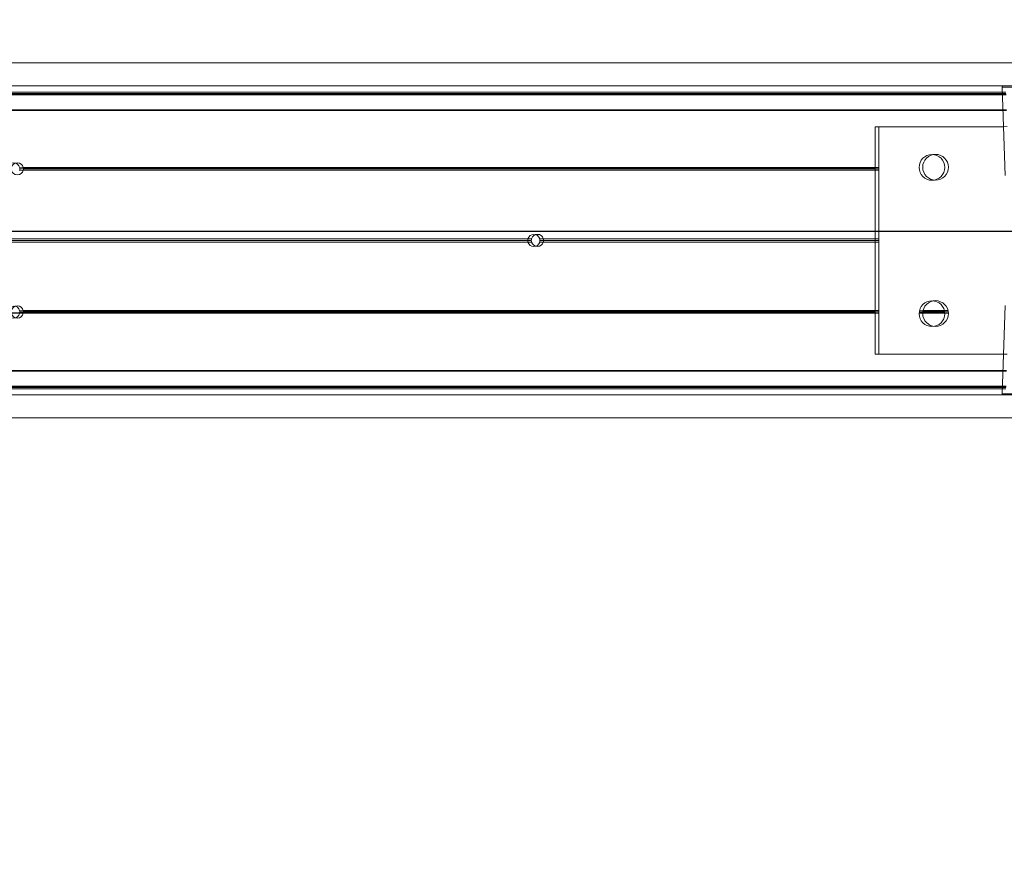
# Model space of a CAD drawing. Header units: feet. Extents: x 0 to 152726, y 0 to 59505.
# Tile 13 of 85: x 152344.78 to 152346.05, y 59280.09 to 59281.15. Entities that reach past the tile are written whole.
import ezdxf
from ezdxf import colors
from ezdxf.entities.mleader import LeaderData, LeaderLine
from ezdxf.math import Vec2, Vec3

# ---------------------------------------------------------------- set-up
doc = ezdxf.new("R2010")
doc.units = ezdxf.units.FT
doc.header["$LTSCALE"] = 0.1
doc.header["$MEASUREMENT"] = 0
for name, color, linetype, lineweight in [('BR_P_Rail_Object', 251, 'Continuous', 30), ('BR_P_Slab_Object', 2, 'Continuous', 30), ('new FSB deck grid - PV_P_Curb', 1, 'Continuous', 13), ('PV_P_EOP_Br', 252, 'Continuous', 30), ('SC_Scratch7', 252, 'Continuous', 0)]:
    doc.layers.add(name, color=color, linetype=linetype, lineweight=lineweight)
doc.layers.add('L-ANNO-NOTE', color=30, linetype='Continuous')
doc.styles.add('Arial', font='arial.ttf')

# ---------------------------------------------------------------- blocks, each defined once
blk = doc.blocks.new('HIGH ST SCREENWALL_2 PANEL PLAN_8')
at = {"layer": 'SC_Scratch7', "lineweight": 0}
for p, q in [((-4.3307, 0.2594), (-0.3412, 0.2593)), ((-4.3307, 0.2299), (-0.3412, 0.2298)), ((-4.1745, 0.2204), (-2.402, 0.2203)), ((-4.1732, 0.2221), (-2.402, 0.222)), ((-2.4019, 0.2194), (-4.1589, 0.2194)), ((-2.4019, 0.2186), (-4.1589, 0.2186)), ((-2.4012, 0.1994), (-4.1589, 0.1994)), ((-2.4012, 0.1985), (-4.1589, 0.1986)), ((-2.4005, 0.1777), (-2.5651, 0.1777)), ((-2.5651, 0.1777), (-2.5651, -0.1139)), ((-2.4005, 0.1777), (-2.5651, 0.1777)), ((-2.5651, 0.1777), (-2.5651, -0.1139)), ((-3.677, 0.1248), (-3.6616, 0.1248)), ((-2.5651, 0.1219), (-3.6617, 0.1219)), ((-2.5651, 0.1252), (-3.6616, 0.1253)), ((-2.5651, 0.1236), (-3.6615, 0.1236)), ((-2.4757, 0.1252), (-2.5087, 0.1252)), ((-2.4757, 0.1252), (-2.5087, 0.1252)), ((-2.4758, 0.1235), (-2.5086, 0.1235)), ((-2.4758, 0.1235), (-2.5086, 0.1235)), ((-2.4761, 0.1219), (-2.5083, 0.1219)), ((-2.4761, 0.1219), (-2.5083, 0.1219)), ((-3.0101, 0.034), (-4.041, 0.0341)), ((-3.0104, 0.0319), (-4.041, 0.0319)), ((-3.0101, 0.0298), (-4.041, 0.0298)), ((-2.5651, 0.034), (-2.9951, 0.034)), ((-2.5651, 0.0298), (-2.9951, 0.0298)), ((-2.5651, 0.0319), (-2.9948, 0.0319)), ((-2.5651, -0.0581), (-3.6617, -0.0581)), ((-2.5651, -0.0614), (-3.6616, -0.0614)), ((-2.5651, -0.0598), (-3.6615, -0.0597)), ((-2.5651, -0.1139), (-2.4005, -0.114)), ((-2.5651, -0.1139), (-2.4005, -0.114)), ((-2.4012, -0.1348), (-4.1589, -0.1347)), ((-2.4012, -0.1355), (-4.1589, -0.1354)), ((-4.1745, -0.1565), (-2.402, -0.1565)), ((-4.1732, -0.1582), (-2.402, -0.1583)), ((-2.4019, -0.1549), (-4.1589, -0.1549)), ((-2.4019, -0.1556), (-4.1589, -0.1556)), ((-4.3308, -0.1664), (-0.3412, -0.1665)), ((-4.3308, -0.1959), (-0.3412, -0.196))]:
    blk.add_line(p, q, dxfattribs=at)
at = {"layer": 'SC_Scratch7', "lineweight": 0, "extrusion": (0, 0, -1)}
for centre in [(2.4922, 0.1256), (2.4922, 0.1256), (2.4922, -0.0619), (2.4922, -0.0619)]:
    blk.add_circle(centre, 0.0165, dxfattribs=at)
at = {"layer": 'SC_Scratch7', "lineweight": 0}
for centre, start, end in [((-3.6693, 0.1237), 11.3489, 168.6474), ((-3.6693, 0.1237), 193.2865, 346.7098), ((-3.6693, 0.1237), 346.7098, 359.0516), ((-3.6693, 0.1237), 359.0516, 11.3489), ((-3.0026, 0.0319), 15.7783, 164.2179), ((-3.0026, 0.0319), 164.2179, 179.9981), ((-3.0026, 0.0319), 179.9981, 195.7783), ((-3.0026, 0.0319), 195.7783, 344.2179), ((-3.0026, 0.0319), 359.9981, 15.7783), ((-3.0026, 0.0319), 344.2179, 359.9981), ((-3.6693, -0.0599), 191.3489, 348.6474), ((-3.6693, -0.0599), 13.2865, 166.7098), ((-3.6693, -0.0599), 0.9446, 13.2865), ((-3.6693, -0.0599), 348.6474, 0.9446)]:
    blk.add_arc(centre, 0.00781, start, end, dxfattribs=at)
blk = doc.blocks.new('HIGH ST SCREENWALL_2 PANEL PLAN_9')
at = {"layer": 'SC_Scratch7', "lineweight": 0}
for p, q in [((-8.3359, 0.2596), (-4.3464, 0.2594)), ((-8.3359, 0.2301), (-4.3464, 0.2299)), ((-6.4074, 0.2285), (-6.4035, 0.1153)), ((-6.3412, 0.2285), (-6.4074, 0.2285)), ((-8.1797, 0.2205), (-6.4072, 0.2204)), ((-8.1784, 0.2222), (-6.4072, 0.2222)), ((-6.4071, 0.2195), (-8.1641, 0.2196)), ((-6.4071, 0.2187), (-8.1641, 0.2187)), ((-6.4064, 0.1995), (-8.1641, 0.1996)), ((-6.4064, 0.1987), (-8.1641, 0.1987)), ((-6.4057, 0.1778), (-6.5703, 0.1778)), ((-6.5703, 0.1778), (-6.5703, -0.1138)), ((-7.6822, 0.125), (-7.6668, 0.125)), ((-6.5703, 0.122), (-7.6669, 0.122)), ((-6.5703, 0.1253), (-7.6668, 0.1254)), ((-6.5703, 0.1237), (-7.6667, 0.1237)), ((-6.4809, 0.1253), (-6.5139, 0.1253)), ((-6.481, 0.1237), (-6.5138, 0.1237)), ((-6.4813, 0.122), (-6.5135, 0.122)), ((-7.0153, 0.0342), (-8.0462, 0.0342)), ((-7.0156, 0.032), (-8.0462, 0.0321)), ((-7.0153, 0.0299), (-8.0462, 0.0299)), ((-6.5703, 0.0341), (-7.0003, 0.0342)), ((-6.5703, 0.0299), (-7.0003, 0.0299)), ((-6.5703, 0.032), (-7, 0.032)), ((-6.5703, -0.058), (-7.6669, -0.0579)), ((-6.5703, -0.0613), (-7.6668, -0.0613)), ((-6.5703, -0.0597), (-7.6667, -0.0596)), ((-6.4035, -0.0513), (-6.4075, -0.1645)), ((-6.5703, -0.1138), (-6.4057, -0.1138)), ((-6.4064, -0.1347), (-8.1641, -0.1346)), ((-6.4064, -0.1353), (-8.1641, -0.1353)), ((-8.1797, -0.1563), (-6.4072, -0.1564)), ((-8.1784, -0.1581), (-6.4072, -0.1581)), ((-6.4071, -0.1548), (-8.1641, -0.1547)), ((-6.4071, -0.1555), (-8.1641, -0.1554)), ((-8.336, -0.1663), (-4.3464, -0.1664)), ((-6.4075, -0.1645), (-6.2749, -0.1645)), ((-6.2765, -0.1662), (-6.4058, -0.1662)), ((-8.336, -0.1958), (-4.3464, -0.1959))]:
    blk.add_line(p, q, dxfattribs=at)
at = {"layer": 'SC_Scratch7', "lineweight": 0, "extrusion": (0, 0, -1)}
for centre in [(6.4974, 0.1258), (6.4974, -0.0617)]:
    blk.add_circle(centre, 0.0165, dxfattribs=at)
at = {"layer": 'SC_Scratch7', "lineweight": 0}
for centre, radius, start, end in [((-6.4058, 0.2285), 0.00164, 115.7347, 181.9981), ((-7.6745, 0.1238), 0.00781, 11.3489, 168.6474), ((-7.6745, 0.1238), 0.00781, 193.2865, 346.7098), ((-7.6745, 0.1238), 0.00781, 346.7098, 359.0516), ((-7.6745, 0.1238), 0.00781, 359.0516, 11.3489), ((-7.0078, 0.032), 0.00781, 15.7783, 164.2179), ((-7.0078, 0.032), 0.00781, 164.2179, 179.9981), ((-7.0078, 0.032), 0.00781, 179.9981, 195.7783), ((-7.0078, 0.032), 0.00781, 195.7783, 344.2179), ((-7.0078, 0.032), 0.00781, 359.9981, 15.7783), ((-7.0078, 0.032), 0.00781, 344.2179, 359.9981), ((-7.6745, -0.0597), 0.00781, 191.3489, 348.6474), ((-7.6745, -0.0597), 0.00781, 0.9446, 13.2865), ((-7.6745, -0.0597), 0.00781, 348.6474, 0.9446), ((-6.4058, -0.1645), 0.00164, 177.9981, 269.9981)]:
    blk.add_arc(centre, radius, start, end, dxfattribs=at)
blk = doc.blocks.new('Bridge plan')
at = {"layer": 'BR_P_Rail_Object', "lineweight": -3}
blk.add_line((1828195.6528, 711482.1428), (1828078.8118, 711482.1428), dxfattribs=at)
at = {"layer": 'BR_P_Slab_Object', "lineweight": -3, "extrusion": (0, 0, -1)}
blk.add_arc((-1828090.1697, 711476.3243), 35, 7.3628, 88.09108, dxfattribs=at)
at = {"layer": 'new FSB deck grid - PV_P_Curb', "lineweight": -3, "flags": 128}
blk.add_lwpolyline([(1828055.5402, 711471.004), (1828055.6786, 711477.1066, -0.397907), (1828089.0205, 711510.8051), (1828097.789, 711511.0974), (1828106.051, 711503.3683), (1828170.5777, 711505.5189), (1828178.3068, 711513.781), (1828178.6727, 711513.7932, -0.429449), (1828209.1503, 711483.7663, -0.037112), (1828208.7459, 711479.4119), (1828207.9669, 711474.7846)], format="xyb", dxfattribs=at)
at = {"layer": 'PV_P_EOP_Br', "lineweight": -3, "extrusion": (0, 0, -1)}
for start in [1.2993, 7.3628]:
    blk.add_arc((-1828090.1697, 711476.3243), 35, start, 88.09108, dxfattribs=at)
at = {"layer": 'SC_Scratch7', "lineweight": -3, "extrusion": (0, 0, -1), "rotation": 180.0002309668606}
for name, p in [('HIGH ST SCREENWALL_2 PANEL PLAN_8', (-1828087.5128, 711482.1632)), ('HIGH ST SCREENWALL_2 PANEL PLAN_9', (-1828091.5134, 711482.1632))]:
    blk.add_blockref(name, p, dxfattribs=at)
blk = doc.blocks.new('Trellis Base')
blk.add_blockref('Bridge plan', (-1675739.0633, -652201.2631))
at = {"layer": 'L-ANNO-NOTE'}
ml = blk.add_multileader_mtext('Standard', dxfattribs=at)
ml.set_content('W. LIVINGSTON AVENUE', color=11, style='Arial')
ml.set_leader_properties()
ml.build(insert=Vec2(0, 0))
ml.multileader.update_dxf_attribs({"has_dogleg": 0, "dogleg_length": 0.36, "arrow_head_size": 1.25, "scale": 10})
ctx = ml.context
ctx.base_point, ctx.scale, ctx.char_height, ctx.arrow_head_size, ctx.landing_gap_size, ctx.plane_origin, ctx.plane_x_axis, ctx.plane_y_axis = Vec3(152493.4333, 59387.8699), 10, 1.25, 1.25, 0.5, Vec3(152496.4817, 59382.3139), Vec3(0.234739, 0.972058), Vec3(-0.972058, 0.234739)
notes = []
notes.append((ctx, [(0, (0, 0, 0), (0, 0), (1, 0), 1, [])]))
ctx.mtext.insert, ctx.mtext.text_direction, ctx.mtext.rotation, ctx.mtext.flow_direction = Vec3(152492.9328, 59388.5051), Vec3(0.234739, 0.972058), 1.333846, 5
ml = blk.add_multileader_mtext('Standard', dxfattribs=at)
ml.set_content('S. FRONT STREET', color=11, style='Arial')
ml.set_leader_properties()
ml.build(insert=Vec2(0, 0))
ml.multileader.update_dxf_attribs({"has_dogleg": 0, "dogleg_length": 0.36, "arrow_head_size": 1.25, "scale": 10})
ctx = ml.context
ctx.base_point, ctx.scale, ctx.char_height, ctx.arrow_head_size, ctx.landing_gap_size, ctx.plane_origin = Vec3(152391.6985, 59316.6024), 10, 1.25, 1.25, 0.5, Vec3(152387.0132, 59312.335)
notes.append((ctx, [(0, (0, 0, 0), (0, 0), (1, 0), 1, [])]))
ctx.mtext.insert, ctx.mtext.flow_direction = Vec3(152392.1985, 59317.2381), 5
for ctx, leaders in notes:
    for number, flags, end, landing, length, lines in leaders:
        leader = LeaderData()
        leader.index, (leader.has_last_leader_line, leader.has_dogleg_vector, leader.attachment_direction) = number, flags
        leader.last_leader_point, leader.dogleg_vector, leader.dogleg_length = Vec3(end), Vec3(landing), length
        for number, points, colour, breaks in lines:
            line = LeaderLine()
            line.index, line.vertices, line.color, line.breaks = number, Vec3.list(points), colors.encode_raw_color(colour), breaks
            leader.lines.append(line)
        ctx.leaders.append(leader)

msp = doc.modelspace()

# ---------------------------------------------------------------- block references
msp.add_blockref('Trellis Base', (0, 0))

# ---------------------------------------------------------------- next in the draw order: leaders
at = {"layer": 'L-ANNO-NOTE'}
ml = msp.add_multileader_mtext('Standard', dxfattribs=at)
ml.set_content('VERTICAL PANEL MODULE ON BACK OF TRELLIS, TYP OF 5', color=11, style='Arial')
ml.set_leader_properties()
ml.build(insert=Vec2(0, 0))
ml.multileader.update_dxf_attribs({"has_dogleg": 0, "dogleg_length": 0.36, "arrow_head_size": 1.25, "scale": 10})
ctx = ml.context
ctx.base_point, ctx.scale, ctx.char_height, ctx.arrow_head_size, ctx.landing_gap_size, ctx.plane_origin = Vec3(152474.858521, 59417.318041), 10, 1.25, 1.25, 0.5, Vec3(152470.173305, 59413.050631)
notes = []
notes.append((ctx, [(0, (0, 0, 0), (0, 0), (1, 0), 1, [])]))
ctx.mtext.insert, ctx.mtext.width, ctx.mtext.flow_direction = Vec3(152475.358521, 59417.9537), 25.03212493, 5
ctx.mtext.has_bg_fill, ctx.mtext.bg_color, ctx.mtext.bg_scale_factor, ctx.mtext.bg_transparency, ctx.mtext.use_window_bg_color = 1, -1027028792, 1.5, 0, 1
for ctx, leaders in notes:
    for number, flags, end, landing, length, lines in leaders:
        leader = LeaderData()
        leader.index, (leader.has_last_leader_line, leader.has_dogleg_vector, leader.attachment_direction) = number, flags
        leader.last_leader_point, leader.dogleg_vector, leader.dogleg_length = Vec3(end), Vec3(landing), length
        for number, points, colour, breaks in lines:
            line = LeaderLine()
            line.index, line.vertices, line.color, line.breaks = number, Vec3.list(points), colors.encode_raw_color(colour), breaks
            leader.lines.append(line)
        ctx.leaders.append(leader)

doc.saveas('drawing.dxf')
